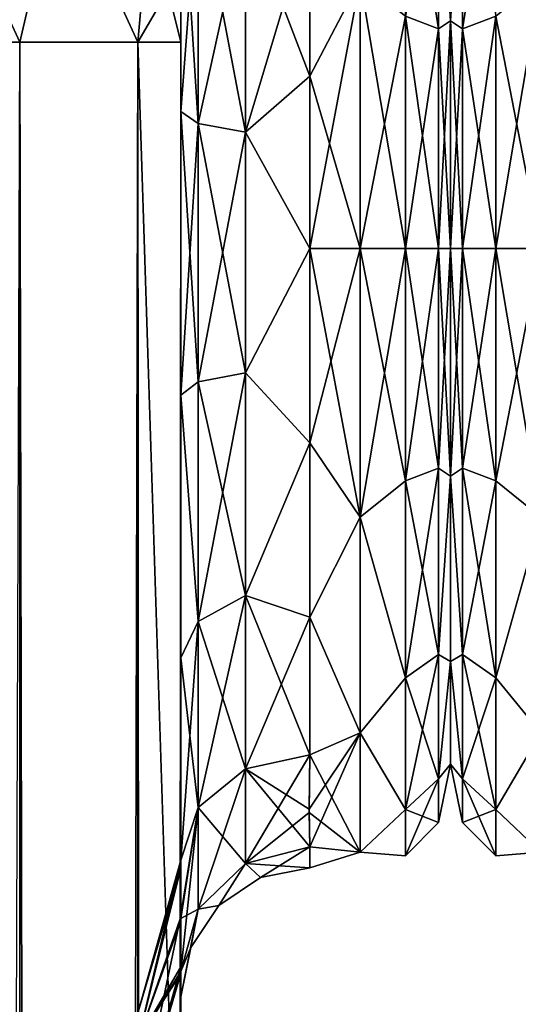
# Model space of a CAD drawing. Extents: x -23 to 470, y -2000 to 0.
# Tile 173 of 246: x 121 to 141, y -57 to -19. Entities that reach past the tile are written whole.
import ezdxf

# ---------------------------------------------------------------- set-up
doc = ezdxf.new("R2010")
doc.units = 0
doc.header["$LTSCALE"] = 68.916985
for name, color, linetype in [('101', 7, 'CONTINUOUS'), ('107', 7, 'CONTINUOUS'), ('108', 7, 'CONTINUOUS'), ('109', 7, 'CONTINUOUS'), ('112', 7, 'CONTINUOUS'), ('113', 7, 'CONTINUOUS'), ('132', 7, 'CONTINUOUS'), ('135', 7, 'CONTINUOUS'), ('139', 7, 'CONTINUOUS'), ('142', 7, 'CONTINUOUS'), ('150', 7, 'CONTINUOUS'), ('182', 7, 'CONTINUOUS'), ('183', 7, 'CONTINUOUS'), ('73', 7, 'CONTINUOUS'), ('75', 7, 'CONTINUOUS'), ('76', 7, 'CONTINUOUS'), ('77', 7, 'CONTINUOUS'), ('91', 7, 'CONTINUOUS'), ('92', 7, 'CONTINUOUS'), ('94', 7, 'CONTINUOUS'), ('95', 7, 'CONTINUOUS'), ('98', 7, 'CONTINUOUS')]:
    doc.layers.add(name, color=color, linetype=linetype)

msp = doc.modelspace()

# ---------------------------------------------------------------- linework, layer by layer
at = {"layer": '101', "linetype": 'CONTINUOUS'}
for points in [[(127.55, -55.84, 48.698), (127.55, -51.871, 56.92), (125.888, -58.664, 56.038), (127.55, -55.84, 48.698)], [(127.55, -51.871, 56.92), (127.55, -51.872, 66.083), (125.888, -57.577, 61.5), (127.55, -51.871, 56.92)], [(125.888, -58.664, 56.038), (127.55, -51.871, 56.92), (125.888, -57.577, 61.5), (125.888, -58.664, 56.038)], [(127.55, -51.872, 66.083), (127.55, -55.841, 74.304), (125.888, -58.664, 66.962), (127.55, -51.872, 66.083)], [(125.888, -57.577, 61.5), (127.55, -51.872, 66.083), (125.888, -58.664, 66.962), (125.888, -57.577, 61.5)], [(127.55, -63.02, 43.008), (127.55, -55.84, 48.698), (125.888, -61.758, 51.408), (127.55, -63.02, 43.008)], [(125.888, -61.758, 51.408), (127.55, -55.84, 48.698), (125.888, -58.664, 56.038), (125.888, -61.758, 51.408)], [(127.55, -55.841, 74.304), (127.55, -63.021, 79.993), (125.888, -61.758, 71.592), (127.55, -55.841, 74.304)], [(125.888, -58.664, 66.962), (127.55, -55.841, 74.304), (125.888, -61.758, 71.592), (125.888, -58.664, 66.962)]]:
    msp.add_3dface(points, dxfattribs=at)
at = {"layer": '107', "linetype": 'CONTINUOUS'}
for points in [[(127.55, -22.687, -28.505), (127.55, -12.5, -24.51), (128.219, -23.159, -26.056), (127.55, -22.687, -28.505)], [(127.55, -12.5, -24.51), (128.219, -13.835, -22.399), (128.219, -23.159, -26.056), (127.55, -12.5, -24.51)], [(128.219, -13.835, -22.399), (130.05, -14.814, -20.85), (130.05, -23.493, -24.255), (128.219, -13.835, -22.399)], [(128.219, -23.159, -26.056), (128.219, -13.835, -22.399), (130.05, -23.493, -24.255), (128.219, -23.159, -26.056)], [(132.55, -15.172, -20.284), (132.55, -21.323, -23.052), (130.05, -14.814, -20.85), (132.55, -15.172, -20.284)], [(130.05, -14.814, -20.85), (132.55, -21.323, -23.052), (130.05, -23.493, -24.255), (130.05, -14.814, -20.85)], [(132.55, -21.323, -23.052), (132.55, -28, -24), (130.05, -23.493, -24.255), (132.55, -21.323, -23.052)], [(127.55, -33.687, -28.431), (127.55, -22.687, -28.505), (128.219, -33.174, -25.992), (127.55, -33.687, -28.431)], [(128.219, -33.174, -25.992), (127.55, -22.687, -28.505), (128.219, -23.159, -26.056), (128.219, -33.174, -25.992)], [(128.219, -33.174, -25.992), (128.219, -23.159, -26.056), (130.05, -32.816, -24.195), (128.219, -33.174, -25.992)], [(130.05, -32.816, -24.195), (128.219, -23.159, -26.056), (130.05, -23.493, -24.255), (130.05, -32.816, -24.195)], [(132.55, -28, -24), (130.05, -32.816, -24.195), (130.05, -23.493, -24.255), (132.55, -28, -24)], [(132.55, -28, -24), (132.55, -35.526, -22.79), (130.05, -32.816, -24.195), (132.55, -28, -24)], [(128.219, -42.45, -22.217), (127.55, -33.687, -28.431), (128.219, -33.174, -25.992), (128.219, -42.45, -22.217)], [(130.05, -41.451, -20.68), (128.219, -33.174, -25.992), (130.05, -32.816, -24.195), (130.05, -41.451, -20.68)], [(128.219, -42.45, -22.217), (128.219, -33.174, -25.992), (130.05, -41.451, -20.68), (128.219, -42.45, -22.217)], [(132.55, -35.526, -22.79), (130.05, -41.451, -20.68), (130.05, -32.816, -24.195), (132.55, -35.526, -22.79)], [(127.55, -43.868, -24.267), (127.55, -33.687, -28.431), (128.219, -42.45, -22.217), (127.55, -43.868, -24.267)], [(132.55, -35.526, -22.79), (132.55, -42.292, -19.28), (130.05, -41.451, -20.68), (132.55, -35.526, -22.79)], [(130.05, -48.165, -14.212), (128.219, -42.45, -22.217), (130.05, -41.451, -20.68), (130.05, -48.165, -14.212)], [(132.55, -42.292, -19.28), (132.55, -47.617, -13.826), (130.05, -41.451, -20.68), (132.55, -42.292, -19.28)], [(132.55, -47.617, -13.826), (130.05, -48.165, -14.212), (130.05, -41.451, -20.68), (132.55, -47.617, -13.826)], [(128.219, -49.662, -15.268), (127.55, -43.868, -24.267), (128.219, -42.45, -22.217), (128.219, -49.662, -15.268)], [(128.219, -49.662, -15.268), (128.219, -42.45, -22.217), (130.05, -48.165, -14.212), (128.219, -49.662, -15.268)], [(127.55, -51.704, -16.707), (127.55, -43.868, -24.267), (128.219, -49.662, -15.268), (127.55, -51.704, -16.707)]]:
    msp.add_3dface(points, dxfattribs=at)
at = {"layer": '108', "linetype": 'CONTINUOUS'}
for points in [[(132.55, -51.189, -6.186), (130.637, -52.381, 0), (130.05, -51.836, -6.358), (132.55, -51.189, -6.186)], [(132.55, -52, 0), (132.55, -51.189, 6.186), (130.05, -51.836, 6.358), (132.55, -52, 0)], [(132.55, -51.189, -6.186), (132.55, -52, 0), (130.637, -52.381, 0), (132.55, -51.189, -6.186)], [(130.05, -51.836, 6.358), (128.22, -53.605, 6.83), (129.014, -53.464, 0), (130.05, -51.836, 6.358)], [(130.05, -51.836, -6.358), (129.014, -53.464, 0), (128.22, -53.605, -6.83), (130.05, -51.836, -6.358)], [(130.637, -52.381, 0), (130.05, -51.836, 6.358), (129.014, -53.464, 0), (130.637, -52.381, 0)], [(130.637, -52.381, 0), (129.014, -53.464, 0), (130.05, -51.836, -6.358), (130.637, -52.381, 0)], [(132.55, -52, 0), (130.05, -51.836, 6.358), (130.637, -52.381, 0), (132.55, -52, 0)], [(128.22, -53.605, 6.83), (127.55, -56.02, 7.474), (127.931, -55.087, 0), (128.22, -53.605, 6.83)], [(127.55, -57.001, 0), (127.55, -56.02, -7.474), (128.22, -53.605, -6.83), (127.55, -57.001, 0)], [(127.931, -55.087, 0), (127.55, -57.001, 0), (128.22, -53.605, -6.83), (127.931, -55.087, 0)], [(129.014, -53.464, 0), (128.22, -53.605, 6.83), (127.931, -55.087, 0), (129.014, -53.464, 0)], [(129.014, -53.464, 0), (127.931, -55.087, 0), (128.22, -53.605, -6.83), (129.014, -53.464, 0)], [(127.55, -56.02, 7.474), (127.55, -57.001, 0), (127.931, -55.087, 0), (127.55, -56.02, 7.474)]]:
    msp.add_3dface(points, dxfattribs=at)
at = {"layer": '109', "linetype": 'CONTINUOUS'}
for points in [[(127.55, -12.5, 24.51), (127.55, -22.687, 28.505), (128.219, -13.835, 22.399), (127.55, -12.5, 24.51)], [(128.219, -13.835, 22.399), (127.55, -22.687, 28.505), (128.219, -23.159, 26.056), (128.219, -13.835, 22.399)], [(130.05, -14.814, 20.85), (128.219, -13.835, 22.399), (128.219, -23.159, 26.056), (130.05, -14.814, 20.85)], [(130.05, -14.814, 20.85), (128.219, -23.159, 26.056), (130.05, -23.493, 24.255), (130.05, -14.814, 20.85)], [(132.55, -15.172, 20.284), (130.05, -14.814, 20.85), (130.05, -23.493, 24.255), (132.55, -15.172, 20.284)], [(132.55, -21.323, 23.052), (132.55, -15.172, 20.284), (130.05, -23.493, 24.255), (132.55, -21.323, 23.052)], [(132.55, -28, 24), (132.55, -21.323, 23.052), (130.05, -23.493, 24.255), (132.55, -28, 24)], [(127.55, -22.687, 28.505), (127.55, -33.687, 28.431), (128.219, -23.159, 26.056), (127.55, -22.687, 28.505)], [(128.219, -23.159, 26.056), (127.55, -33.687, 28.431), (128.219, -33.174, 25.992), (128.219, -23.159, 26.056)], [(128.219, -23.159, 26.056), (128.219, -33.174, 25.992), (130.05, -23.493, 24.255), (128.219, -23.159, 26.056)], [(130.05, -23.493, 24.255), (128.219, -33.174, 25.992), (130.05, -32.816, 24.195), (130.05, -23.493, 24.255)], [(132.55, -28, 24), (130.05, -23.493, 24.255), (130.05, -32.816, 24.195), (132.55, -28, 24)], [(132.55, -35.526, 22.79), (132.55, -28, 24), (130.05, -32.816, 24.195), (132.55, -35.526, 22.79)], [(128.219, -33.174, 25.992), (127.55, -33.687, 28.431), (128.219, -42.45, 22.217), (128.219, -33.174, 25.992)], [(128.219, -33.174, 25.992), (128.219, -42.45, 22.217), (130.05, -32.816, 24.195), (128.219, -33.174, 25.992)], [(130.05, -32.816, 24.195), (128.219, -42.45, 22.217), (130.05, -41.451, 20.68), (130.05, -32.816, 24.195)], [(132.55, -35.526, 22.79), (130.05, -32.816, 24.195), (130.05, -41.451, 20.68), (132.55, -35.526, 22.79)], [(127.55, -33.687, 28.431), (127.55, -43.869, 24.267), (128.219, -42.45, 22.217), (127.55, -33.687, 28.431)], [(132.55, -42.292, 19.28), (132.55, -35.526, 22.79), (130.05, -41.451, 20.68), (132.55, -42.292, 19.28)], [(128.219, -42.45, 22.217), (128.219, -49.662, 15.268), (130.05, -41.451, 20.68), (128.219, -42.45, 22.217)], [(130.05, -41.451, 20.68), (128.219, -49.662, 15.268), (130.05, -48.165, 14.212), (130.05, -41.451, 20.68)], [(132.55, -42.292, 19.28), (130.05, -41.451, 20.68), (130.05, -48.165, 14.212), (132.55, -42.292, 19.28)], [(132.55, -47.617, 13.826), (132.55, -42.292, 19.28), (130.05, -48.165, 14.212), (132.55, -47.617, 13.826)], [(127.55, -43.869, 24.267), (127.55, -51.704, 16.707), (128.219, -42.45, 22.217), (127.55, -43.869, 24.267)], [(128.219, -42.45, 22.217), (127.55, -51.704, 16.707), (128.219, -49.662, 15.268), (128.219, -42.45, 22.217)]]:
    msp.add_3dface(points, dxfattribs=at)
at = {"layer": '112', "linetype": 'CONTINUOUS'}
for points in [[(137.532, -12.268, -15.732), (137.532, -19.486, -20.555), (136.25, -11.361, -16.639), (137.532, -12.268, -15.732)], [(136.25, -11.361, -16.639), (137.532, -19.486, -20.555), (136.25, -18.995, -21.74), (136.25, -11.361, -16.639)], [(138, -19.174, 18.494), (138, -11.991, 12.803), (137.532, -12.268, 15.732), (138, -19.174, 18.494)], [(138, -11.991, -12.803), (138, -19.173, -18.494), (137.532, -12.268, -15.732), (138, -11.991, -12.803)], [(137.532, -19.486, 20.555), (137.532, -12.268, 15.732), (136.25, -18.995, 21.74), (137.532, -19.486, 20.555)], [(137.532, -19.486, 20.555), (138, -19.174, 18.494), (137.532, -12.268, 15.732), (137.532, -19.486, 20.555)], [(137.532, -12.268, -15.732), (138, -19.173, -18.494), (137.532, -19.486, -20.555), (137.532, -12.268, -15.732)], [(134.5, -28, -24), (134.5, -17.587, -21.623), (136.25, -28, -23.531), (134.5, -28, -24)], [(134.5, -17.587, -21.623), (136.25, -18.995, -21.74), (136.25, -28, -23.531), (134.5, -17.587, -21.623)], [(134.5, -17.587, 21.623), (134.5, -28, 24), (136.25, -18.995, 21.74), (134.5, -17.587, 21.623)], [(134.5, -28, 24), (136.25, -28, 23.531), (136.25, -18.995, 21.74), (134.5, -28, 24)], [(136.25, -28, 23.531), (137.532, -19.486, 20.555), (136.25, -18.995, 21.74), (136.25, -28, 23.531)], [(137.532, -19.486, -20.555), (137.532, -28, -22.248), (136.25, -18.995, -21.74), (137.532, -19.486, -20.555)], [(136.25, -18.995, -21.74), (137.532, -28, -22.248), (136.25, -28, -23.531), (136.25, -18.995, -21.74)], [(138, -19.173, -18.494), (138, -28, -20.5), (137.532, -19.486, -20.555), (138, -19.173, -18.494)], [(138, -28, 20.5), (138, -19.174, 18.494), (137.532, -28, 22.248), (138, -28, 20.5)], [(137.532, -28, 22.248), (138, -19.174, 18.494), (137.532, -19.486, 20.555), (137.532, -28, 22.248)], [(137.532, -28, 22.248), (137.532, -19.486, 20.555), (136.25, -28, 23.531), (137.532, -28, 22.248)], [(137.532, -19.486, -20.555), (138, -28, -20.5), (137.532, -28, -22.248), (137.532, -19.486, -20.555)]]:
    msp.add_3dface(points, dxfattribs=at)
at = {"layer": '113', "linetype": 'CONTINUOUS'}
for points in [[(134.5, -38.413, -21.623), (134.5, -28, -24), (136.25, -37.005, -21.74), (134.5, -38.413, -21.623)], [(134.5, -28, -24), (136.25, -28, -23.531), (136.25, -37.005, -21.74), (134.5, -28, -24)], [(134.5, -28, 24), (134.5, -38.413, 21.623), (136.25, -28, 23.531), (134.5, -28, 24)], [(136.25, -28, 23.531), (134.5, -38.413, 21.623), (136.25, -37.005, 21.74), (136.25, -28, 23.531)], [(137.532, -28, 22.248), (136.25, -28, 23.531), (136.25, -37.005, 21.74), (137.532, -28, 22.248)], [(137.532, -36.514, 20.555), (137.532, -28, 22.248), (136.25, -37.005, 21.74), (137.532, -36.514, 20.555)], [(136.25, -28, -23.531), (137.532, -28, -22.248), (137.532, -36.514, -20.555), (136.25, -28, -23.531)], [(136.25, -28, -23.531), (137.532, -36.514, -20.555), (136.25, -37.005, -21.74), (136.25, -28, -23.531)], [(138, -36.827, 18.494), (138, -28, 20.5), (137.532, -36.514, 20.555), (138, -36.827, 18.494)], [(138, -28, 20.5), (137.532, -28, 22.248), (137.532, -36.514, 20.555), (138, -28, 20.5)], [(138, -28, -20.5), (138, -36.826, -18.494), (137.532, -28, -22.248), (138, -28, -20.5)], [(137.532, -28, -22.248), (138, -36.826, -18.494), (137.532, -36.514, -20.555), (137.532, -28, -22.248)], [(137.532, -36.514, -20.555), (137.532, -43.732, -15.732), (136.25, -37.005, -21.74), (137.532, -36.514, -20.555)], [(137.532, -43.732, 15.732), (137.532, -36.514, 20.555), (136.25, -44.639, 16.639), (137.532, -43.732, 15.732)], [(136.25, -44.639, 16.639), (137.532, -36.514, 20.555), (136.25, -37.005, 21.74), (136.25, -44.639, 16.639)], [(137.532, -36.514, -20.555), (138, -36.826, -18.494), (137.532, -43.732, -15.732), (137.532, -36.514, -20.555)], [(137.532, -43.732, 15.732), (138, -36.827, 18.494), (137.532, -36.514, 20.555), (137.532, -43.732, 15.732)], [(134.5, -38.413, 21.623), (136.25, -44.639, 16.639), (136.25, -37.005, 21.74), (134.5, -38.413, 21.623)], [(134.5, -38.413, -21.623), (136.25, -37.005, -21.74), (136.25, -44.639, -16.639), (134.5, -38.413, -21.623)], [(136.25, -37.005, -21.74), (137.532, -43.732, -15.732), (136.25, -44.639, -16.639), (136.25, -37.005, -21.74)], [(138, -36.826, -18.494), (138, -44.009, -12.803), (137.532, -43.732, -15.732), (138, -36.826, -18.494)], [(138, -44.009, 12.803), (138, -36.827, 18.494), (137.532, -43.732, 15.732), (138, -44.009, 12.803)], [(134.5, -38.413, 21.623), (134.5, -46.764, 14.964), (136.25, -44.639, 16.639), (134.5, -38.413, 21.623)], [(134.5, -46.764, -14.964), (134.5, -38.413, -21.623), (136.25, -44.639, -16.639), (134.5, -46.764, -14.964)], [(137.532, -43.732, -15.732), (137.532, -48.555, -8.514), (136.25, -44.639, -16.639), (137.532, -43.732, -15.732)], [(137.532, -48.555, 8.514), (137.532, -43.732, 15.732), (136.25, -49.74, 9.005), (137.532, -48.555, 8.514)], [(136.25, -49.74, 9.005), (137.532, -43.732, 15.732), (136.25, -44.639, 16.639), (136.25, -49.74, 9.005)], [(137.532, -43.732, -15.732), (138, -44.009, -12.803), (137.532, -48.555, -8.514), (137.532, -43.732, -15.732)], [(137.532, -48.555, 8.514), (138, -44.009, 12.803), (137.532, -43.732, 15.732), (137.532, -48.555, 8.514)], [(138, -44.009, -12.803), (138, -47.978, -4.581), (137.532, -48.555, -8.514), (138, -44.009, -12.803)], [(138, -47.978, 4.582), (138, -44.009, 12.803), (137.532, -48.555, 8.514), (138, -47.978, 4.582)], [(134.5, -46.764, 14.964), (136.25, -49.74, 9.005), (136.25, -44.639, 16.639), (134.5, -46.764, 14.964)], [(134.5, -46.764, -14.964), (136.25, -44.639, -16.639), (136.25, -49.74, -9.005), (134.5, -46.764, -14.964)], [(136.25, -44.639, -16.639), (137.532, -48.555, -8.514), (136.25, -49.74, -9.005), (136.25, -44.639, -16.639)], [(134.5, -46.764, 14.964), (134.5, -51.398, 5.341), (136.25, -49.74, 9.005), (134.5, -46.764, 14.964)], [(134.5, -51.398, -5.341), (134.5, -46.764, -14.964), (136.25, -49.74, -9.005), (134.5, -51.398, -5.341)], [(138, -47.978, -4.581), (138, -47.978, 4.582), (137.532, -50.248, 0), (138, -47.978, -4.581)], [(137.532, -48.555, -8.514), (138, -47.978, -4.581), (137.532, -50.248, 0), (137.532, -48.555, -8.514)], [(137.532, -50.248, 0), (138, -47.978, 4.582), (137.532, -48.555, 8.514), (137.532, -50.248, 0)], [(137.532, -48.555, -8.514), (137.532, -50.248, 0), (136.25, -49.74, -9.005), (137.532, -48.555, -8.514)], [(137.532, -50.248, 0), (137.532, -48.555, 8.514), (136.25, -51.531, 0), (137.532, -50.248, 0)], [(136.25, -51.531, 0), (137.532, -48.555, 8.514), (136.25, -49.74, 9.005), (136.25, -51.531, 0)], [(134.5, -51.398, 5.341), (136.25, -51.531, 0), (136.25, -49.74, 9.005), (134.5, -51.398, 5.341)], [(134.5, -51.398, -5.341), (136.25, -49.74, -9.005), (136.25, -51.531, 0), (134.5, -51.398, -5.341)], [(136.25, -49.74, -9.005), (137.532, -50.248, 0), (136.25, -51.531, 0), (136.25, -49.74, -9.005)], [(134.5, -51.398, 5.341), (134.5, -51.398, -5.341), (136.25, -51.531, 0), (134.5, -51.398, 5.341)]]:
    msp.add_3dface(points, dxfattribs=at)
at = {"layer": '132', "linetype": 'CONTINUOUS'}
for points in [[(127.55, -52.01, -25.647), (127.55, -51.704, -16.707), (125.888, -57.577, -20.5), (127.55, -52.01, -25.647)], [(127.55, -51.704, -16.707), (127.526, -54.13, -11.842), (125.888, -58.664, -15.038), (127.55, -51.704, -16.707)], [(125.888, -57.577, -20.5), (127.55, -51.704, -16.707), (125.888, -58.664, -15.038), (125.888, -57.577, -20.5)], [(127.55, -56.092, -33.613), (127.55, -52.01, -25.647), (125.888, -58.664, -25.962), (127.55, -56.092, -33.613)], [(125.888, -58.664, -25.962), (127.55, -52.01, -25.647), (125.888, -57.577, -20.5), (125.888, -58.664, -25.962)], [(127.526, -54.13, -11.842), (127.55, -56.02, -7.474), (125.888, -58.664, -15.038), (127.526, -54.13, -11.842)], [(127.55, -56.02, -7.474), (127.55, -63.137, -1.95), (125.888, -61.758, -10.408), (127.55, -56.02, -7.474)], [(125.888, -58.664, -15.038), (127.55, -56.02, -7.474), (125.888, -61.758, -10.408), (125.888, -58.664, -15.038)], [(127.55, -63.188, -39.073), (127.55, -56.092, -33.613), (125.888, -61.758, -30.592), (127.55, -63.188, -39.073)], [(125.888, -61.758, -30.592), (127.55, -56.092, -33.613), (125.888, -58.664, -25.962), (125.888, -61.758, -30.592)]]:
    msp.add_3dface(points, dxfattribs=at)
at = {"layer": '135', "linetype": 'CONTINUOUS'}
for points in [[(132.55, -47.617, -13.826), (132.517, -49.857, -9.913), (130.05, -51.836, -6.358), (132.55, -47.617, -13.826)], [(130.05, -48.165, -14.212), (132.55, -47.617, -13.826), (130.05, -51.836, -6.358), (130.05, -48.165, -14.212)], [(128.219, -49.662, -15.268), (130.05, -48.165, -14.212), (128.22, -53.605, -6.83), (128.219, -49.662, -15.268)], [(130.05, -48.165, -14.212), (130.05, -51.836, -6.358), (128.22, -53.605, -6.83), (130.05, -48.165, -14.212)], [(127.55, -56.02, -7.474), (127.526, -54.13, -11.842), (128.219, -49.662, -15.268), (127.55, -56.02, -7.474)], [(127.526, -54.13, -11.842), (127.55, -51.704, -16.707), (128.219, -49.662, -15.268), (127.526, -54.13, -11.842)], [(127.55, -56.02, -7.474), (128.219, -49.662, -15.268), (128.22, -53.605, -6.83), (127.55, -56.02, -7.474)], [(132.517, -49.857, -9.913), (132.55, -51.189, -6.186), (130.05, -51.836, -6.358), (132.517, -49.857, -9.913)]]:
    msp.add_3dface(points, dxfattribs=at)
at = {"layer": '139', "linetype": 'CONTINUOUS'}
for points in [[(127.55, -51.704, 16.707), (127.55, -52.011, 25.648), (125.888, -57.577, 20.5), (127.55, -51.704, 16.707)], [(127.525, -53.979, 12.172), (127.55, -51.704, 16.707), (125.888, -58.664, 15.038), (127.525, -53.979, 12.172)], [(125.888, -58.664, 15.038), (127.55, -51.704, 16.707), (125.888, -57.577, 20.5), (125.888, -58.664, 15.038)], [(127.55, -52.011, 25.648), (127.55, -56.093, 33.613), (125.888, -58.664, 25.962), (127.55, -52.011, 25.648)], [(125.888, -57.577, 20.5), (127.55, -52.011, 25.648), (125.888, -58.664, 25.962), (125.888, -57.577, 20.5)], [(127.55, -56.02, 7.474), (127.525, -53.979, 12.172), (125.888, -61.758, 10.408), (127.55, -56.02, 7.474)], [(125.888, -61.758, 10.408), (127.525, -53.979, 12.172), (125.888, -58.664, 15.038), (125.888, -61.758, 10.408)], [(127.55, -63.137, 1.951), (127.55, -56.02, 7.474), (125.888, -61.758, 10.408), (127.55, -63.137, 1.951)], [(127.55, -56.093, 33.613), (127.55, -63.188, 39.074), (125.888, -61.758, 30.592), (127.55, -56.093, 33.613)], [(125.888, -58.664, 25.962), (127.55, -56.093, 33.613), (125.888, -61.758, 30.592), (125.888, -58.664, 25.962)]]:
    msp.add_3dface(points, dxfattribs=at)
at = {"layer": '142', "linetype": 'CONTINUOUS'}
for points in [[(132.516, -49.733, 10.182), (132.55, -47.617, 13.826), (130.05, -48.165, 14.212), (132.516, -49.733, 10.182)], [(128.219, -49.662, 15.268), (130.05, -51.836, 6.358), (130.05, -48.165, 14.212), (128.219, -49.662, 15.268)], [(132.55, -51.189, 6.186), (132.516, -49.733, 10.182), (130.05, -48.165, 14.212), (132.55, -51.189, 6.186)], [(130.05, -51.836, 6.358), (132.55, -51.189, 6.186), (130.05, -48.165, 14.212), (130.05, -51.836, 6.358)], [(127.55, -51.704, 16.707), (127.525, -53.979, 12.172), (128.219, -49.662, 15.268), (127.55, -51.704, 16.707)], [(127.525, -53.979, 12.172), (128.22, -53.605, 6.83), (128.219, -49.662, 15.268), (127.525, -53.979, 12.172)], [(128.22, -53.605, 6.83), (130.05, -51.836, 6.358), (128.219, -49.662, 15.268), (128.22, -53.605, 6.83)], [(127.525, -53.979, 12.172), (127.55, -56.02, 7.474), (128.22, -53.605, 6.83), (127.525, -53.979, 12.172)]]:
    msp.add_3dface(points, dxfattribs=at)
at = {"layer": '150', "linetype": 'CONTINUOUS'}
for points in [[(138, -8.022, -4.581), (138, -11.991, -12.803), (138, -47.978, -4.582), (138, -8.022, -4.581)], [(138, -8.022, 4.582), (138, -8.022, -4.581), (138, -47.978, 4.581), (138, -8.022, 4.582)], [(138, -47.978, 4.581), (138, -8.022, -4.581), (138, -47.978, -4.582), (138, -47.978, 4.581)], [(138, -11.991, 12.803), (138, -8.022, 4.582), (138, -44.009, 12.803), (138, -11.991, 12.803)], [(138, -44.009, 12.803), (138, -8.022, 4.582), (138, -47.978, 4.581), (138, -44.009, 12.803)], [(138, -11.991, -12.803), (138, -19.174, -18.494), (138, -44.009, -12.803), (138, -11.991, -12.803)], [(138, -47.978, -4.582), (138, -11.991, -12.803), (138, -44.009, -12.803), (138, -47.978, -4.582)], [(138, -19.173, 18.494), (138, -11.991, 12.803), (138, -36.826, 18.494), (138, -19.173, 18.494)], [(138, -36.826, 18.494), (138, -11.991, 12.803), (138, -44.009, 12.803), (138, -36.826, 18.494)], [(138, -28, 20.5), (138, -19.173, 18.494), (138, -36.826, 18.494), (138, -28, 20.5)], [(138, -19.174, -18.494), (138, -28, -20.5), (138, -36.827, -18.494), (138, -19.174, -18.494)], [(138, -44.009, -12.803), (138, -19.174, -18.494), (138, -36.827, -18.494), (138, -44.009, -12.803)]]:
    msp.add_3dface(points, dxfattribs=at)
at = {"layer": '182', "linetype": 'CONTINUOUS'}
for points in [[(138.468, -12.268, 15.732), (138.468, -19.486, 20.555), (139.75, -11.361, 16.639), (138.468, -12.268, 15.732)], [(139.75, -11.361, 16.639), (138.468, -19.486, 20.555), (139.75, -18.995, 21.74), (139.75, -11.361, 16.639)], [(138, -19.174, -18.494), (138, -11.991, -12.803), (138.468, -12.268, -15.732), (138, -19.174, -18.494)], [(138, -11.991, 12.803), (138, -19.173, 18.494), (138.468, -12.268, 15.732), (138, -11.991, 12.803)], [(138.468, -19.486, -20.555), (138, -19.174, -18.494), (138.468, -12.268, -15.732), (138.468, -19.486, -20.555)], [(138.468, -12.268, 15.732), (138, -19.173, 18.494), (138.468, -19.486, 20.555), (138.468, -12.268, 15.732)], [(138.468, -19.486, -20.555), (138.468, -12.268, -15.732), (139.75, -18.995, -21.74), (138.468, -19.486, -20.555)], [(141.5, -28, 24), (141.5, -17.587, 21.623), (139.75, -28, 23.531), (141.5, -28, 24)], [(141.5, -17.587, 21.623), (139.75, -18.995, 21.74), (139.75, -28, 23.531), (141.5, -17.587, 21.623)], [(141.5, -17.587, -21.623), (141.5, -28, -24), (139.75, -18.995, -21.74), (141.5, -17.587, -21.623)], [(139.75, -28, -23.531), (138.468, -19.486, -20.555), (139.75, -18.995, -21.74), (139.75, -28, -23.531)], [(138.468, -19.486, 20.555), (138.468, -28, 22.248), (139.75, -18.995, 21.74), (138.468, -19.486, 20.555)], [(139.75, -18.995, 21.74), (138.468, -28, 22.248), (139.75, -28, 23.531), (139.75, -18.995, 21.74)], [(141.5, -28, -24), (139.75, -28, -23.531), (139.75, -18.995, -21.74), (141.5, -28, -24)], [(138, -19.173, 18.494), (138, -28, 20.5), (138.468, -19.486, 20.555), (138, -19.173, 18.494)], [(138, -28, -20.5), (138, -19.174, -18.494), (138.468, -28, -22.248), (138, -28, -20.5)], [(138.468, -28, -22.248), (138, -19.174, -18.494), (138.468, -19.486, -20.555), (138.468, -28, -22.248)], [(138.468, -19.486, 20.555), (138, -28, 20.5), (138.468, -28, 22.248), (138.468, -19.486, 20.555)], [(138.468, -28, -22.248), (138.468, -19.486, -20.555), (139.75, -28, -23.531), (138.468, -28, -22.248)]]:
    msp.add_3dface(points, dxfattribs=at)
at = {"layer": '183', "linetype": 'CONTINUOUS'}
for points in [[(138, -36.827, -18.494), (138, -28, -20.5), (138.468, -36.514, -20.555), (138, -36.827, -18.494)], [(138, -28, -20.5), (138.468, -28, -22.248), (138.468, -36.514, -20.555), (138, -28, -20.5)], [(138, -28, 20.5), (138, -36.826, 18.494), (138.468, -28, 22.248), (138, -28, 20.5)], [(138.468, -28, 22.248), (138, -36.826, 18.494), (138.468, -36.514, 20.555), (138.468, -28, 22.248)], [(138.468, -28, -22.248), (139.75, -28, -23.531), (139.75, -37.005, -21.74), (138.468, -28, -22.248)], [(138.468, -36.514, -20.555), (138.468, -28, -22.248), (139.75, -37.005, -21.74), (138.468, -36.514, -20.555)], [(139.75, -28, 23.531), (138.468, -28, 22.248), (138.468, -36.514, 20.555), (139.75, -28, 23.531)], [(139.75, -28, 23.531), (138.468, -36.514, 20.555), (139.75, -37.005, 21.74), (139.75, -28, 23.531)], [(141.5, -38.413, 21.623), (141.5, -28, 24), (139.75, -37.005, 21.74), (141.5, -38.413, 21.623)], [(141.5, -28, 24), (139.75, -28, 23.531), (139.75, -37.005, 21.74), (141.5, -28, 24)], [(141.5, -28, -24), (141.5, -38.413, -21.623), (139.75, -28, -23.531), (141.5, -28, -24)], [(139.75, -28, -23.531), (141.5, -38.413, -21.623), (139.75, -37.005, -21.74), (139.75, -28, -23.531)], [(138.468, -36.514, 20.555), (138, -36.826, 18.494), (138.468, -43.732, 15.732), (138.468, -36.514, 20.555)], [(138.468, -43.732, -15.732), (138, -36.827, -18.494), (138.468, -36.514, -20.555), (138.468, -43.732, -15.732)], [(138.468, -36.514, 20.555), (138.468, -43.732, 15.732), (139.75, -37.005, 21.74), (138.468, -36.514, 20.555)], [(138.468, -43.732, -15.732), (138.468, -36.514, -20.555), (139.75, -44.639, -16.639), (138.468, -43.732, -15.732)], [(139.75, -44.639, -16.639), (138.468, -36.514, -20.555), (139.75, -37.005, -21.74), (139.75, -44.639, -16.639)], [(138, -36.826, 18.494), (138, -44.009, 12.803), (138.468, -43.732, 15.732), (138, -36.826, 18.494)], [(138, -44.009, -12.803), (138, -36.827, -18.494), (138.468, -43.732, -15.732), (138, -44.009, -12.803)], [(139.75, -37.005, 21.74), (138.468, -43.732, 15.732), (139.75, -44.639, 16.639), (139.75, -37.005, 21.74)], [(141.5, -38.413, -21.623), (139.75, -44.639, -16.639), (139.75, -37.005, -21.74), (141.5, -38.413, -21.623)], [(141.5, -38.413, 21.623), (139.75, -37.005, 21.74), (139.75, -44.639, 16.639), (141.5, -38.413, 21.623)], [(141.5, -38.413, -21.623), (141.5, -46.764, -14.964), (139.75, -44.639, -16.639), (141.5, -38.413, -21.623)], [(141.5, -46.764, 14.964), (141.5, -38.413, 21.623), (139.75, -44.639, 16.639), (141.5, -46.764, 14.964)], [(138.468, -43.732, 15.732), (138, -44.009, 12.803), (138.468, -48.555, 8.514), (138.468, -43.732, 15.732)], [(138.468, -48.555, -8.514), (138, -44.009, -12.803), (138.468, -43.732, -15.732), (138.468, -48.555, -8.514)], [(138.468, -43.732, 15.732), (138.468, -48.555, 8.514), (139.75, -44.639, 16.639), (138.468, -43.732, 15.732)], [(138.468, -48.555, -8.514), (138.468, -43.732, -15.732), (139.75, -49.74, -9.005), (138.468, -48.555, -8.514)], [(139.75, -49.74, -9.005), (138.468, -43.732, -15.732), (139.75, -44.639, -16.639), (139.75, -49.74, -9.005)], [(138, -44.009, 12.803), (138, -47.978, 4.581), (138.468, -48.555, 8.514), (138, -44.009, 12.803)], [(138, -47.978, -4.582), (138, -44.009, -12.803), (138.468, -48.555, -8.514), (138, -47.978, -4.582)], [(139.75, -44.639, 16.639), (138.468, -48.555, 8.514), (139.75, -49.74, 9.005), (139.75, -44.639, 16.639)], [(141.5, -46.764, -14.964), (139.75, -49.74, -9.005), (139.75, -44.639, -16.639), (141.5, -46.764, -14.964)], [(141.5, -46.764, 14.964), (139.75, -44.639, 16.639), (139.75, -49.74, 9.005), (141.5, -46.764, 14.964)], [(141.5, -46.764, -14.964), (141.5, -51.398, -5.341), (139.75, -49.74, -9.005), (141.5, -46.764, -14.964)], [(141.5, -51.398, 5.341), (141.5, -46.764, 14.964), (139.75, -49.74, 9.005), (141.5, -51.398, 5.341)], [(138, -47.978, 4.581), (138, -47.978, -4.582), (138.468, -50.248, 0), (138, -47.978, 4.581)], [(138.468, -48.555, 8.514), (138, -47.978, 4.581), (138.468, -50.248, 0), (138.468, -48.555, 8.514)], [(138.468, -50.248, 0), (138, -47.978, -4.582), (138.468, -48.555, -8.514), (138.468, -50.248, 0)], [(138.468, -48.555, 8.514), (138.468, -50.248, 0), (139.75, -49.74, 9.005), (138.468, -48.555, 8.514)], [(138.468, -50.248, 0), (138.468, -48.555, -8.514), (139.75, -51.531, 0), (138.468, -50.248, 0)], [(139.75, -51.531, 0), (138.468, -48.555, -8.514), (139.75, -49.74, -9.005), (139.75, -51.531, 0)], [(139.75, -49.74, 9.005), (138.468, -50.248, 0), (139.75, -51.531, 0), (139.75, -49.74, 9.005)], [(141.5, -51.398, -5.341), (139.75, -51.531, 0), (139.75, -49.74, -9.005), (141.5, -51.398, -5.341)], [(141.5, -51.398, 5.341), (139.75, -49.74, 9.005), (139.75, -51.531, 0), (141.5, -51.398, 5.341)], [(141.5, -51.398, -5.341), (141.5, -51.398, 5.341), (139.75, -51.531, 0), (141.5, -51.398, -5.341)]]:
    msp.add_3dface(points, dxfattribs=at)
at = {"layer": '73', "linetype": 'CONTINUOUS'}
for points in [[(127.55, -63.188, 39.074), (127.55, -56.093, 33.613), (127.55, -12.5, 74.5), (127.55, -63.188, 39.074)], [(127.55, -12.5, 74.5), (127.55, -56.093, 33.613), (127.55, -22.687, 28.505), (127.55, -12.5, 74.5)], [(127.55, -63.02, 43.008), (127.55, -63.188, 39.074), (127.55, -12.5, 74.5), (127.55, -63.02, 43.008)], [(127.55, -55.84, 48.698), (127.55, -63.02, 43.008), (127.55, -12.5, 74.5), (127.55, -55.84, 48.698)], [(127.55, -51.871, 56.92), (127.55, -55.84, 48.698), (127.55, -12.5, 74.5), (127.55, -51.871, 56.92)], [(127.55, -51.872, 66.083), (127.55, -51.871, 56.92), (127.55, -12.5, 74.5), (127.55, -51.872, 66.083)], [(127.55, -55.841, 74.304), (127.55, -51.872, 66.083), (127.55, -12.5, 74.5), (127.55, -55.841, 74.304)], [(127.55, -13.067, 77.36), (127.55, -55.841, 74.304), (127.55, -12.5, 74.5), (127.55, -13.067, 77.36)], [(127.55, -12.5, 24.51), (127.55, -12.5, 74.5), (127.55, -22.687, 28.505), (127.55, -12.5, 24.51)], [(127.55, -12.5, -74.5), (127.55, -12.5, -24.51), (127.55, -55.84, -74.302), (127.55, -12.5, -74.5)], [(127.55, -55.84, -74.302), (127.55, -12.5, -24.51), (127.55, -51.871, -66.08), (127.55, -55.84, -74.302)], [(127.55, -51.871, -66.08), (127.55, -12.5, -24.51), (127.55, -51.872, -56.917), (127.55, -51.871, -66.08)], [(127.55, -51.872, -56.917), (127.55, -12.5, -24.51), (127.55, -55.841, -48.696), (127.55, -51.872, -56.917)], [(127.55, -55.841, -48.696), (127.55, -12.5, -24.51), (127.55, -22.687, -28.505), (127.55, -55.841, -48.696)], [(127.55, -13.067, -77.36), (127.55, -12.5, -74.5), (127.55, -63.02, -79.992), (127.55, -13.067, -77.36)], [(127.55, -63.02, -79.992), (127.55, -12.5, -74.5), (127.55, -55.84, -74.302), (127.55, -63.02, -79.992)], [(127.55, -13.5, 78.234), (127.55, -55.841, 74.304), (127.55, -13.067, 77.36), (127.55, -13.5, 78.234)], [(127.55, -13.5, -78.234), (127.55, -13.067, -77.36), (127.55, -63.02, -79.992), (127.55, -13.5, -78.234)], [(127.55, -14.695, 79.801), (127.55, -55.841, 74.304), (127.55, -13.5, 78.234), (127.55, -14.695, 79.801)], [(127.55, -14.695, -79.801), (127.55, -13.5, -78.234), (127.55, -63.02, -79.992), (127.55, -14.695, -79.801)], [(127.55, -63.021, 79.993), (127.55, -55.841, 74.304), (127.55, -14.695, 79.801), (127.55, -63.021, 79.993)], [(127.55, -16.266, 81), (127.55, -63.021, 79.993), (127.55, -14.695, 79.801), (127.55, -16.266, 81)], [(127.55, -16.266, -81), (127.55, -14.695, -79.801), (127.55, -63.02, -79.992), (127.55, -16.266, -81)], [(127.55, -17.135, 81.431), (127.55, -63.021, 79.993), (127.55, -16.266, 81), (127.55, -17.135, 81.431)], [(127.55, -17.135, -81.431), (127.55, -16.266, -81), (127.55, -71.85, -82), (127.55, -17.135, -81.431)], [(127.55, -71.85, -82), (127.55, -16.266, -81), (127.55, -63.02, -79.992), (127.55, -71.85, -82)], [(127.55, -20, 82), (127.55, -63.021, 79.993), (127.55, -17.135, 81.431), (127.55, -20, 82)], [(127.55, -20, -82), (127.55, -17.135, -81.431), (127.55, -71.85, -82), (127.55, -20, -82)], [(127.55, -71.85, 82), (127.55, -63.021, 79.993), (127.55, -20, 82), (127.55, -71.85, 82)], [(127.55, -22.687, 28.505), (127.55, -56.093, 33.613), (127.55, -33.687, 28.431), (127.55, -22.687, 28.505)], [(127.55, -63.021, -43.007), (127.55, -55.841, -48.696), (127.55, -22.687, -28.505), (127.55, -63.021, -43.007)], [(127.55, -63.188, -39.073), (127.55, -63.021, -43.007), (127.55, -22.687, -28.505), (127.55, -63.188, -39.073)], [(127.55, -56.092, -33.613), (127.55, -63.188, -39.073), (127.55, -22.687, -28.505), (127.55, -56.092, -33.613)], [(127.55, -33.687, -28.431), (127.55, -56.092, -33.613), (127.55, -22.687, -28.505), (127.55, -33.687, -28.431)], [(127.55, -56.093, 33.613), (127.55, -52.011, 25.648), (127.55, -33.687, 28.431), (127.55, -56.093, 33.613)], [(127.55, -33.687, 28.431), (127.55, -52.011, 25.648), (127.55, -43.869, 24.267), (127.55, -33.687, 28.431)], [(127.55, -52.01, -25.647), (127.55, -56.092, -33.613), (127.55, -33.687, -28.431), (127.55, -52.01, -25.647)], [(127.55, -43.868, -24.267), (127.55, -52.01, -25.647), (127.55, -33.687, -28.431), (127.55, -43.868, -24.267)], [(127.55, -51.704, -16.707), (127.55, -52.01, -25.647), (127.55, -43.868, -24.267), (127.55, -51.704, -16.707)], [(127.55, -52.011, 25.648), (127.55, -51.704, 16.707), (127.55, -43.869, 24.267), (127.55, -52.011, 25.648)], [(127.55, -57.001, 0), (127.55, -56.02, 7.474), (127.55, -63.137, 1.951), (127.55, -57.001, 0)], [(127.55, -56.02, -7.474), (127.55, -57.001, 0), (127.55, -63.137, -1.95), (127.55, -56.02, -7.474)], [(127.55, -63.137, -1.95), (127.55, -57.001, 0), (127.55, -71.85), (127.55, -63.137, -1.95)], [(127.55, -71.85), (127.55, -57.001, 0), (127.55, -63.137, 1.951), (127.55, -71.85)]]:
    msp.add_3dface(points, dxfattribs=at)
at = {"layer": '75', "linetype": 'CONTINUOUS'}
for points in [[(138, -8.022, 4.581), (138, -11.991, 12.803), (138, -47.978, 4.582), (138, -8.022, 4.581)], [(138, -8.022, -4.582), (138, -8.022, 4.581), (138, -47.978, -4.581), (138, -8.022, -4.582)], [(138, -47.978, -4.581), (138, -8.022, 4.581), (138, -47.978, 4.582), (138, -47.978, -4.581)], [(138, -11.991, -12.803), (138, -8.022, -4.582), (138, -44.009, -12.803), (138, -11.991, -12.803)], [(138, -44.009, -12.803), (138, -8.022, -4.582), (138, -47.978, -4.581), (138, -44.009, -12.803)], [(138, -11.991, 12.803), (138, -19.174, 18.494), (138, -44.009, 12.803), (138, -11.991, 12.803)], [(138, -47.978, 4.582), (138, -11.991, 12.803), (138, -44.009, 12.803), (138, -47.978, 4.582)], [(138, -19.173, -18.494), (138, -11.991, -12.803), (138, -36.826, -18.494), (138, -19.173, -18.494)], [(138, -36.826, -18.494), (138, -11.991, -12.803), (138, -44.009, -12.803), (138, -36.826, -18.494)], [(138, -28, -20.5), (138, -19.173, -18.494), (138, -36.826, -18.494), (138, -28, -20.5)], [(138, -19.174, 18.494), (138, -28, 20.5), (138, -36.827, 18.494), (138, -19.174, 18.494)], [(138, -44.009, 12.803), (138, -19.174, 18.494), (138, -36.827, 18.494), (138, -44.009, 12.803)]]:
    msp.add_3dface(points, dxfattribs=at)
at = {"layer": '76', "linetype": 'CONTINUOUS'}
for points in [[(132.55, -15.172, -20.284), (134.5, -17.587, -21.623), (132.55, -21.323, -23.052), (132.55, -15.172, -20.284)], [(132.55, -21.323, 23.052), (134.5, -17.587, 21.623), (132.55, -15.172, 20.284), (132.55, -21.323, 23.052)], [(134.5, -17.587, -21.623), (134.5, -28, -24), (132.55, -21.323, -23.052), (134.5, -17.587, -21.623)], [(134.5, -28, 24), (134.5, -17.587, 21.623), (132.55, -28, 24), (134.5, -28, 24)], [(132.55, -28, 24), (134.5, -17.587, 21.623), (132.55, -21.323, 23.052), (132.55, -28, 24)], [(132.55, -21.323, -23.052), (134.5, -28, -24), (132.55, -28, -24), (132.55, -21.323, -23.052)]]:
    msp.add_3dface(points, dxfattribs=at)
at = {"layer": '77', "linetype": 'CONTINUOUS'}
for points in [[(132.55, -28, -24), (134.5, -28, -24), (134.5, -38.413, -21.623), (132.55, -28, -24)], [(134.5, -28, 24), (132.55, -28, 24), (132.55, -35.526, 22.79), (134.5, -28, 24)], [(134.5, -38.413, 21.623), (134.5, -28, 24), (132.55, -35.526, 22.79), (134.5, -38.413, 21.623)], [(132.55, -28, -24), (134.5, -38.413, -21.623), (132.55, -35.526, -22.79), (132.55, -28, -24)], [(132.55, -42.292, 19.28), (134.5, -38.413, 21.623), (132.55, -35.526, 22.79), (132.55, -42.292, 19.28)], [(132.55, -35.526, -22.79), (134.5, -38.413, -21.623), (132.55, -42.292, -19.28), (132.55, -35.526, -22.79)], [(134.5, -46.764, 14.964), (134.5, -38.413, 21.623), (132.55, -42.292, 19.28), (134.5, -46.764, 14.964)], [(134.5, -38.413, -21.623), (134.5, -46.764, -14.964), (132.55, -42.292, -19.28), (134.5, -38.413, -21.623)], [(132.55, -47.617, 13.826), (134.5, -46.764, 14.964), (132.55, -42.292, 19.28), (132.55, -47.617, 13.826)], [(132.55, -42.292, -19.28), (134.5, -46.764, -14.964), (132.55, -47.617, -13.826), (132.55, -42.292, -19.28)], [(132.55, -51.189, 6.186), (134.5, -46.764, 14.964), (132.516, -49.733, 10.182), (132.55, -51.189, 6.186)], [(132.516, -49.733, 10.182), (134.5, -46.764, 14.964), (132.55, -47.617, 13.826), (132.516, -49.733, 10.182)], [(134.5, -51.398, 5.341), (134.5, -46.764, 14.964), (132.55, -51.189, 6.186), (134.5, -51.398, 5.341)], [(134.5, -46.764, -14.964), (134.5, -51.398, -5.341), (132.55, -47.617, -13.826), (134.5, -46.764, -14.964)], [(132.55, -47.617, -13.826), (134.5, -51.398, -5.341), (132.517, -49.857, -9.913), (132.55, -47.617, -13.826)], [(132.517, -49.857, -9.913), (134.5, -51.398, -5.341), (132.55, -51.189, -6.186), (132.517, -49.857, -9.913)], [(132.55, -52, 0), (134.5, -51.398, 5.341), (132.55, -51.189, 6.186), (132.55, -52, 0)], [(132.55, -51.189, -6.186), (134.5, -51.398, -5.341), (132.55, -52, 0), (132.55, -51.189, -6.186)], [(134.5, -51.398, -5.341), (134.5, -51.398, 5.341), (132.55, -52, 0), (134.5, -51.398, -5.341)]]:
    msp.add_3dface(points, dxfattribs=at)
at = {"layer": '91', "linetype": 'CONTINUOUS'}
for points in [[(121.3, -1980, -92.825), (115.05, -1980, -94.5), (121.3, -20, -92.825), (121.3, -1980, -92.825)], [(125.875, -1980, -88.25), (121.3, -1980, -92.825), (125.875, -20, -88.25), (125.875, -1980, -88.25)], [(125.875, -20, -88.25), (121.3, -1980, -92.825), (121.3, -20, -92.825), (125.875, -20, -88.25)], [(127.55, -20, -82), (127.55, -71.85, -82), (125.875, -1980, -88.25), (127.55, -20, -82)], [(127.55, -20, -82), (125.875, -1980, -88.25), (125.875, -20, -88.25), (127.55, -20, -82)]]:
    msp.add_3dface(points, dxfattribs=at)
at = {"layer": '92', "linetype": 'CONTINUOUS'}
for points in [[(122.844, -13.39, -90.458), (121.3, -20, -92.825), (117.832, -12.466, -92.688), (122.844, -13.39, -90.458)], [(125.875, -20, -88.25), (121.3, -20, -92.825), (122.844, -13.39, -90.458), (125.875, -20, -88.25)], [(126.312, -15.054, -86.44), (125.875, -20, -88.25), (122.844, -13.39, -90.458), (126.312, -15.054, -86.44)], [(127.55, -17.135, -81.431), (125.875, -20, -88.25), (126.312, -15.054, -86.44), (127.55, -17.135, -81.431)], [(127.55, -17.135, -81.431), (127.55, -20, -82), (125.875, -20, -88.25), (127.55, -17.135, -81.431)]]:
    msp.add_3dface(points, dxfattribs=at)
at = {"layer": '94', "linetype": 'CONTINUOUS'}
for points in [[(117.832, -12.466, 92.688), (115.05, -20, 94.5), (121.3, -20, 92.825), (117.832, -12.466, 92.688)], [(122.844, -13.39, 90.458), (117.832, -12.466, 92.688), (121.3, -20, 92.825), (122.844, -13.39, 90.458)], [(125.875, -20, 88.25), (122.844, -13.39, 90.458), (121.3, -20, 92.825), (125.875, -20, 88.25)], [(126.312, -15.054, 86.44), (122.844, -13.39, 90.458), (125.875, -20, 88.25), (126.312, -15.054, 86.44)], [(127.55, -20, 82), (126.312, -15.054, 86.44), (125.875, -20, 88.25), (127.55, -20, 82)], [(127.55, -20, 82), (127.55, -17.135, 81.431), (126.312, -15.054, 86.44), (127.55, -20, 82)]]:
    msp.add_3dface(points, dxfattribs=at)
at = {"layer": '95', "linetype": 'CONTINUOUS'}
for points in [[(121.3, -20, 92.825), (115.05, -20, 94.5), (121.3, -1980, 92.825), (121.3, -20, 92.825)], [(125.875, -20, 88.25), (121.3, -20, 92.825), (125.875, -1980, 88.25), (125.875, -20, 88.25)], [(125.875, -1980, 88.25), (121.3, -20, 92.825), (121.3, -1980, 92.825), (125.875, -1980, 88.25)], [(127.55, -71.85, 82), (127.55, -20, 82), (125.875, -20, 88.25), (127.55, -71.85, 82)], [(127.55, -1928.15, 82), (127.55, -71.85, 82), (125.875, -20, 88.25), (127.55, -1928.15, 82)], [(127.55, -1980, 82), (127.55, -1928.15, 82), (125.875, -20, 88.25), (127.55, -1980, 82)], [(127.55, -1980, 82), (125.875, -20, 88.25), (125.875, -1980, 88.25), (127.55, -1980, 82)]]:
    msp.add_3dface(points, dxfattribs=at)
at = {"layer": '98', "linetype": 'CONTINUOUS'}
for points in [[(127.55, -55.84, -74.302), (127.55, -51.871, -66.08), (125.888, -58.664, -66.962), (127.55, -55.84, -74.302)], [(127.55, -51.871, -66.08), (127.55, -51.872, -56.917), (125.888, -57.577, -61.5), (127.55, -51.871, -66.08)], [(125.888, -58.664, -66.962), (127.55, -51.871, -66.08), (125.888, -57.577, -61.5), (125.888, -58.664, -66.962)], [(127.55, -51.872, -56.917), (127.55, -55.841, -48.696), (125.888, -58.664, -56.038), (127.55, -51.872, -56.917)], [(125.888, -57.577, -61.5), (127.55, -51.872, -56.917), (125.888, -58.664, -56.038), (125.888, -57.577, -61.5)], [(127.55, -63.02, -79.992), (127.55, -55.84, -74.302), (125.888, -61.758, -71.592), (127.55, -63.02, -79.992)], [(125.888, -61.758, -71.592), (127.55, -55.84, -74.302), (125.888, -58.664, -66.962), (125.888, -61.758, -71.592)], [(127.55, -55.841, -48.696), (127.55, -63.021, -43.007), (125.888, -61.758, -51.408), (127.55, -55.841, -48.696)], [(125.888, -58.664, -56.038), (127.55, -55.841, -48.696), (125.888, -61.758, -51.408), (125.888, -58.664, -56.038)]]:
    msp.add_3dface(points, dxfattribs=at)

doc.saveas('drawing.dxf')
